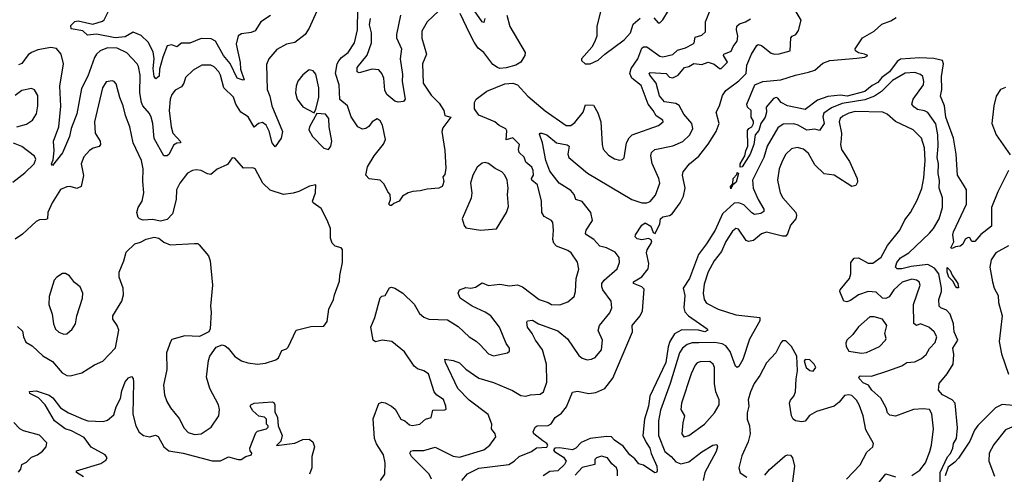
# Model space of a CAD drawing. Extents: x 2143765 to 2212931, y 878955 to 1017455.
# Tile 159 of 256: x 2163182 to 2169278, y 947024 to 949837. Entities that reach past the tile are written whole.
import ezdxf

# ---------------------------------------------------------------- set-up
doc = ezdxf.new("R2010")
doc.units = 0

msp = doc.modelspace()

# ---------------------------------------------------------------- linework, layer by layer
at = {"layer": '0CON20XD'}
for points in [[(2165778.3, 949891.7), (2165705.5, 949825), (2165672.7, 949767.3), (2165672.4, 949722.4), (2165700.4, 949625), (2165675.4, 949564.6), (2165680.9, 949445), (2165729.5, 949369.5), (2165780.2, 949320.2), (2165807.5, 949275), (2165813.8, 949243.8), (2165852.5, 949235), (2165802.4, 949167.6), (2165795.2, 949145), (2165815, 949027.5), (2165820.8, 948919.2), (2165815, 948880), (2165802.5, 948865), (2165807.5, 948835), (2165802.5, 948815), (2165797.5, 948805), (2165777.5, 948795), (2165705, 948788.9), (2165661.7, 948778.3), (2165615.6, 948774.4), (2165586.7, 948765), (2165553.3, 948745), (2165532.5, 948715), (2165499.3, 948700.7), (2165485, 948687.5), (2165475, 948687.5), (2165467.5, 948695), (2165477.5, 948725), (2165476.2, 948755), (2165461.3, 948771.3), (2165438.6, 948818.6), (2165414.2, 948844.2), (2165345, 948852.5), (2165326.2, 948875), (2165335, 948926.7), (2165376, 948995), (2165435, 949066.7), (2165447.5, 949095), (2165429.2, 949185), (2165415, 949211.2), (2165395, 949224), (2165365, 949206), (2165344.4, 949175.6), (2165325.5, 949164.5), (2165305, 949160), (2165275, 949174.2), (2165235, 949235.8), (2165210.9, 949305), (2165163.4, 949343.4), (2165160.9, 949435), (2165137.3, 949505), (2165148.8, 949565), (2165157.7, 949582.3), (2165175, 949603.6), (2165216.4, 949635), (2165254.6, 949695), (2165273.4, 949775), (2165276.4, 949905)], [(2165920, 946985), (2165955, 947026.2), (2166025, 947062.5), (2166210, 947085), (2166244, 947105), (2166275.6, 947134.4), (2166351.2, 947165), (2166382.8, 947187.2), (2166445, 947192.7), (2166451.5, 947205), (2166445.6, 947215), (2166420.5, 947230.5), (2166366.2, 947275), (2166362.3, 947287.7), (2166373.3, 947315), (2166385.8, 947324.2), (2166455, 947326.7), (2166473.3, 947336.7), (2166498.5, 947375), (2166537.4, 947402.6), (2166568.2, 947441.7), (2166605, 947532.5), (2166635, 947538.8), (2166705, 947523.6), (2166749.5, 947530.5), (2166805.3, 947554.7), (2166855, 947620), (2166975.3, 947905), (2166973.6, 947945), (2167024.7, 948005), (2167037.4, 948035), (2167048.9, 948168.9), (2167034.3, 948184.3), (2166982.5, 948205), (2166982.5, 948215), (2167033.9, 948246.1), (2167072.5, 948295), (2167078, 948328), (2167062.1, 948395), (2167066.8, 948413.2), (2167095, 948461.4), (2167091.8, 948475), (2167075, 948483.8), (2167035, 948475.5), (2167005, 948480.6), (2166992.9, 948492.9), (2166995.8, 948505), (2167035, 948566.2), (2167055, 948580), (2167089.7, 948559.7), (2167105, 948520.8), (2167116, 948515), (2167145.8, 948575), (2167150.6, 948605), (2167163.5, 948616.5), (2167205, 948625.3), (2167222.2, 948635), (2167270.4, 948705), (2167291.8, 948745), (2167302.9, 948795), (2167286.7, 948875), (2167290, 948895), (2167330, 948945), (2167386.4, 948993.6), (2167445, 949066.7), (2167494.6, 949145), (2167512.7, 949195), (2167494.4, 949265.6), (2167514.4, 949305), (2167532.5, 949367.5), (2167555, 949398.5), (2167635, 949458), (2167679.4, 949505), (2167685, 949556.7), (2167712.2, 949625), (2167745, 949678.6), (2167755, 949684.4), (2167775, 949677.5), (2167835, 949631.1), (2167855, 949624.5), (2167885, 949625.5), (2167953.3, 949645), (2167956, 949725), (2167965, 949736), (2167986.7, 949745), (2168005, 949770), (2168020, 949835), (2167965, 949926.8)], [(2166062.9, 949845), (2166055, 949820), (2166045, 949823.8), (2165982.9, 949912.9)], [(2166781.4, 949905), (2166756, 949795), (2166755.9, 949735.9), (2166741.7, 949698.3), (2166725, 949667.5), (2166660, 949595), (2166660, 949585), (2166683.3, 949563.3)], [(2165019.2, 949885), (2164974.7, 949785), (2164949.2, 949745), (2164885, 949696.1), (2164833.6, 949686.4), (2164775, 949652.5), (2164725, 949596), (2164710.7, 949559.3), (2164714.6, 949405), (2164730.9, 949365), (2164743.7, 949305), (2164808.7, 949145), (2164800.6, 949105), (2164765, 949050.8), (2164744.6, 949075), (2164726.6, 949146.6), (2164707.8, 949185), (2164685, 949201.1), (2164660, 949195), (2164635, 949172), (2164596.4, 949236.4), (2164552.2, 949265), (2164520, 949315), (2164506.9, 949356.9), (2164446.2, 949415), (2164425.3, 949495), (2164414.5, 949515), (2164386.9, 949545), (2164365, 949556.2), (2164310, 949555), (2164255.8, 949525), (2164209.6, 949480.4), (2164199.2, 949445), (2164185, 949422.7), (2164145, 949402), (2164124.4, 949375), (2164113.8, 949345), (2164108, 949275), (2164120, 949175), (2164130.5, 949135), (2164179.1, 949080.9), (2164176.7, 949075), (2164155, 949073.1), (2164135, 949061.1), (2164107.1, 949005), (2164095, 948994.5), (2164075, 948995.8), (2164015, 949102.9), (2164006.5, 949195), (2163996.7, 949235), (2163985, 949257.6), (2163944.2, 949305), (2163935.6, 949325.6), (2163926.8, 949385), (2163928.8, 949495), (2163918.6, 949548.6), (2163910, 949565), (2163845, 949631.5), (2163785, 949660.8), (2163725, 949662.5), (2163681.5, 949645), (2163657.1, 949625), (2163645, 949604.3), (2163605, 949488.5), (2163565, 949411.4), (2163535.2, 949254.8), (2163501.2, 949165), (2163491.2, 949115), (2163446.8, 949013.2), (2163385, 948934), (2163380, 948945), (2163389.8, 948970.2), (2163396.5, 949025), (2163392.2, 949085), (2163424.7, 949175), (2163437.9, 949302.1)], [(2164735, 949863.4), (2164674.6, 949825), (2164640.9, 949769.1), (2164615, 949758.1), (2164555, 949748.9), (2164535, 949736.5), (2164521.8, 949685), (2164546.8, 949573.3), (2164550.3, 949530.3), (2164572.5, 949465), (2164565, 949462.5), (2164528, 949475), (2164486, 949566), (2164445, 949615.3), (2164395, 949704.6), (2164368.4, 949718.4), (2164305, 949720.8), (2164235, 949691.8), (2164185, 949691.2), (2164155, 949670), (2164125, 949680.8), (2164094.5, 949675), (2164067.6, 949605), (2164048.8, 949531.2), (2164045, 949487.5), (2164025, 949471.2), (2164015.8, 949485), (2164008.7, 949535), (2164015.8, 949594.2), (2164009, 949639), (2163978.2, 949698.2), (2163935, 949740), (2163885, 949761.1), (2163835, 949732), (2163774, 949726), (2163657.2, 949747.2), (2163602.2, 949742.2), (2163572.5, 949767.5), (2163501.2, 949781.2), (2163498.9, 949801.1), (2163523.1, 949826.9), (2163545, 949829.4), (2163635, 949810), (2163695, 949828.8), (2163705, 949836.7), (2163730, 949885)], [(2165539.5, 949865), (2165514.3, 949745), (2165515.9, 949725), (2165546.6, 949656.6), (2165537.3, 949595), (2165551.5, 949498.5), (2165550, 949455), (2165568.8, 949345), (2165558.8, 949331.2), (2165525, 949326.7), (2165505, 949332.5), (2165454.5, 949374.5), (2165442.2, 949402.2), (2165436.5, 949475), (2165424.3, 949504.3), (2165406.1, 949526.1), (2165365, 949530.5), (2165285, 949509.2), (2165272.5, 949515), (2165270.8, 949540.8), (2165332.8, 949617.2), (2165360.9, 949695), (2165361.2, 949755), (2165348.9, 949805), (2165353.8, 949845)], [(2165732.9, 946995), (2165718.2, 947025), (2165608.2, 947135), (2165598.1, 947155), (2165603.2, 947166.8), (2165618.2, 947171.8), (2165685, 947172.2), (2165755, 947192.9), (2165865, 947136.4), (2165905, 947130), (2166056.5, 947175), (2166093.3, 947205), (2166131.1, 947255), (2166125.4, 947275), (2166103.5, 947305), (2166105.7, 947335), (2166082.3, 947395), (2165965, 947482.3), (2165894.1, 947555), (2165818, 947715), (2165815, 947737.5), (2165865, 947729.2), (2165905, 947714.2), (2165944, 947675), (2166025, 947618.5), (2166115, 947591.3), (2166232.9, 947542.9), (2166285, 947512.5), (2166315, 947506.9), (2166345, 947515.6), (2166405, 947519.4), (2166425, 947533.8), (2166445.6, 947595), (2166443.3, 947705), (2166419.6, 947795), (2166375, 947854.4), (2166355, 947896.2), (2166326.5, 947935), (2166321.1, 947965), (2166325.5, 947974.5), (2166358, 947978), (2166395, 947954.4), (2166515, 947912.3), (2166573, 947863), (2166645, 947760), (2166665, 947743.1), (2166695, 947732.9), (2166723.3, 947736.7), (2166745, 947747.1), (2166784.4, 947795), (2166791.4, 947855), (2166764.5, 947914.5), (2166772.2, 947945), (2166836.1, 948023.9), (2166848.6, 948055), (2166844.3, 948095), (2166792.5, 948165), (2166785.5, 948185), (2166787.3, 948205), (2166801.5, 948225), (2166882.2, 948295), (2166896.4, 948335), (2166894.5, 948365), (2166868.8, 948398.8), (2166815, 948424.6), (2166775, 948436.2), (2166736.2, 948476.2), (2166691.5, 948505), (2166685.5, 948515), (2166689.5, 948535), (2166728.9, 948595), (2166717.9, 948645), (2166665, 948711.8), (2166624.8, 948724.8), (2166615.3, 948755), (2166595, 948781.1), (2166522.1, 948825), (2166465, 948900), (2166440.4, 948965), (2166420, 949075), (2166400.8, 949129.2), (2166404.4, 949135.6), (2166414.3, 949135.7), (2166445, 949125.4), (2166505.9, 949075.9), (2166572.5, 949062.5), (2166584, 949055), (2166575.4, 949005), (2166581.8, 948985), (2166697.8, 948887.8), (2166971.9, 948725), (2167035, 948703.2), (2167065, 948703.6), (2167085, 948711.9), (2167118.9, 948751.1), (2167144.5, 948825), (2167140, 948855), (2167097.7, 948947.7), (2167088.8, 948995), (2167093.8, 949015), (2167115, 949033.1), (2167225, 949056.6), (2167287.2, 949082.8), (2167330.5, 949125), (2167349.2, 949165), (2167342.7, 949195), (2167295, 949252.7), (2167265, 949306.7), (2167245, 949319.3), (2167175, 949328.3), (2167143.5, 949366.5), (2167122.2, 949445), (2167083.5, 949495), (2167080, 949505), (2167085, 949510.8), (2167185, 949503.5), (2167205, 949481.3), (2167225, 949477.1), (2167258.8, 949495), (2167298.8, 949541.2), (2167325, 949547.7), (2167355, 949565.3), (2167405, 949559.1), (2167445, 949574.2), (2167481.2, 949561.2), (2167515, 949534.4), (2167526, 949535), (2167563.9, 949575), (2167539.6, 949615), (2167542.7, 949625), (2167586.5, 949643.5), (2167598.5, 949671.5), (2167624.7, 949705), (2167628.7, 949735), (2167620.3, 949775), (2167622.9, 949797.1), (2167638.4, 949811.6), (2167675, 949823.3), (2167707.8, 949842.2)], [(2166198.1, 949865), (2166216.5, 949795), (2166311.8, 949635), (2166310.6, 949615), (2166285.4, 949575), (2166255, 949555.9), (2166195, 949540), (2166155.5, 949535.5), (2166140.7, 949540.7), (2166110.9, 949560.9), (2166055.5, 949635), (2166021.5, 949661.5), (2165995, 949697.8), (2165969.7, 949750.3), (2165908.9, 949875)], [(2166643.1, 948293.1), (2166635, 948336.2), (2166596.7, 948395), (2166575, 948410), (2166506, 948435), (2166488.9, 948455), (2166483.2, 948476.8), (2166486.9, 948535), (2166482.3, 948582.3), (2166474.1, 948594.1), (2166430.3, 948620.3), (2166414.5, 948644.5), (2166412.7, 948715), (2166387.5, 948815), (2166352.5, 948845), (2166351.1, 948855), (2166363.6, 948875), (2166361.6, 948905), (2166352.5, 948925), (2166316.3, 948955), (2166306.5, 948986.5), (2166274.4, 949015), (2166271.2, 949035), (2166277.2, 949065), (2166235, 949106.8), (2166195, 949094.4), (2166198.7, 949148.7), (2166192.3, 949162.3), (2166151.8, 949181.8), (2166125, 949205.3), (2166025.5, 949245.5), (2165998.6, 949285), (2165998, 949325), (2166009.4, 949345), (2166074.3, 949395.7), (2166185, 949440.9), (2166235, 949443.5), (2166264, 949434), (2166327.8, 949365), (2166435, 949272.9), (2166565, 949183.2), (2166595, 949182.9), (2166618.8, 949201.2), (2166671.1, 949265), (2166685, 949310.9), (2166735, 949307.5), (2166761.7, 949261.7), (2166780, 949205), (2166788.1, 949065), (2166795, 949036.7), (2166828.3, 948998.3), (2166865, 948977.1), (2166895, 948968), (2166915, 948971.2), (2166925, 948982.5), (2166938.9, 949075), (2166954.7, 949105.3), (2166974.3, 949125), (2167137.6, 949182.4), (2167166.2, 949205), (2167165, 949216.2), (2167122.2, 949242.2), (2167105, 949275.6), (2167073.6, 949313.6), (2167030.6, 949430.6), (2166972.9, 949475), (2166958.9, 949505), (2166968.7, 949535), (2167008.3, 949595), (2167035, 949661.1), (2167045, 949668.9), (2167065, 949669.6), (2167145, 949611.5), (2167165, 949607.5), (2167225, 949621.8), (2167255, 949649.6), (2167305, 949663.2), (2167352.3, 949687.7), (2167358.9, 949695), (2167365, 949729.2), (2167405, 949741.1), (2167428, 949762), (2167427.3, 949825), (2167452.7, 949885)], [(2166683.3, 949563.3), (2166715, 949563.8), (2166764.1, 949585.9), (2166805, 949623.8), (2166925, 949712.2), (2166963.3, 949755), (2166980.8, 949809.2), (2167022.7, 949847.3)], [(2167108.6, 949848.6), (2167135, 949818.8), (2167145, 949818.8), (2167165, 949836.2), (2167198.8, 949895)], [(2169029.6, 948809.6), (2168987.8, 948875), (2168980, 949005), (2168964.1, 949105), (2168915.4, 949235), (2168907.5, 949305), (2168883.8, 949365), (2168892.2, 949405), (2168889.8, 949485), (2168901.3, 949565), (2168895, 949585.6), (2168842, 949598), (2168755, 949601.6), (2168635, 949592.5), (2168615, 949579.2), (2168568, 949515), (2168519.6, 949480.4), (2168495, 949448.4), (2168460.1, 949429.9), (2168415, 949392.8), (2168305.5, 949364.5), (2168265, 949369.3), (2168185, 949362.9), (2168120.6, 949339.4), (2168045, 949282), (2167935, 949303.6), (2167897.5, 949325), (2167875, 949350.8), (2167865, 949356.2), (2167850, 949350), (2167803.4, 949296.6), (2167805.3, 949265), (2167798.1, 949235), (2167770.9, 949195), (2167757.9, 949152.1), (2167735, 949124), (2167726.9, 949065), (2167705, 949004.4), (2167655, 948926.9), (2167641.9, 948925), (2167642.5, 948945), (2167672.5, 948995), (2167677.5, 949025), (2167691.1, 949055), (2167689.1, 949150.9), (2167696.5, 949163.5), (2167716, 949175), (2167725.8, 949195.8), (2167725, 949210), (2167710, 949235), (2167710, 949275), (2167687.5, 949295), (2167683.8, 949315), (2167734.5, 949435), (2167782.5, 949455), (2167895, 949464.3), (2167985, 949494.4), (2168065, 949511.9), (2168104.6, 949525.4), (2168155, 949567.3), (2168198.8, 949585), (2168365, 949599.2), (2168415, 949606.2), (2168432.5, 949615), (2168412.5, 949625), (2168375, 949631.4), (2168356, 949645), (2168355, 949656.7), (2168400, 949725), (2168473.1, 949766.9), (2168519.9, 949810.1), (2168575, 949830.5), (2168608.3, 949851.7)], [(2163437.9, 949302.1), (2163431.7, 949425), (2163453.8, 949565), (2163439.1, 949625), (2163409.6, 949659.6), (2163374.6, 949665.4), (2163295, 949650.4), (2163255.8, 949635), (2163235, 949619.1), (2163195, 949565.4), (2163175, 949557.1)], [(2165005, 949260), (2165016.4, 949283.6), (2165033.6, 949355), (2165034.6, 949415.4), (2165015, 949500), (2165000.3, 949520.3), (2164975, 949527.5), (2164935, 949495.8), (2164905, 949456), (2164893.5, 949425), (2164889.5, 949385), (2164901.1, 949345), (2164935, 949297.5), (2165005, 949260)], [(2168880.5, 946975), (2168881.9, 947035), (2168926.9, 947133.1), (2168945, 947152.9), (2168959.6, 947185), (2168964.1, 947215), (2168981.5, 947245), (2168989.1, 947310.9), (2168972.9, 947465), (2168955.4, 947485.4), (2168896, 947515), (2168870.8, 947545), (2168875.8, 947585), (2168924.7, 947645.3), (2168961.3, 947705), (2168966.5, 947765), (2168960.4, 947805), (2168989.4, 947855), (2168968.6, 947905), (2168964, 947955), (2168942.5, 948015), (2168920.3, 948040.3), (2168884.7, 948054.7), (2168874.6, 948065), (2168872.3, 948105), (2168888.6, 948155), (2168888.9, 948175), (2168872.3, 948265), (2168845, 948299.8), (2168805, 948321.4), (2168700.7, 948309.3), (2168644.7, 948294.7), (2168614.7, 948294.7), (2168604.4, 948305), (2168612.8, 948335), (2168635, 948363.8), (2168687.3, 948395), (2168815, 948516.4), (2168839.6, 948545), (2168875.5, 948605.5), (2168894.6, 948675), (2168894.6, 948735), (2168874.1, 948795), (2168877.3, 948842.7), (2168868.5, 948885), (2168870.4, 948945), (2168861.5, 948985), (2168868.5, 949055), (2168866.4, 949125), (2168853.2, 949193.2), (2168805, 949262.9), (2168785, 949273.3), (2168741.7, 949281.7), (2168717.1, 949297.1), (2168705.9, 949315), (2168713.2, 949345), (2168777.7, 949435), (2168780.8, 949455), (2168773.8, 949485), (2168759, 949499), (2168725, 949510.2), (2168665, 949505.8), (2168585, 949461), (2168517.9, 949392.1), (2168473.6, 949365), (2168415, 949340.9), (2168275, 949319.5), (2168207.6, 949292.4), (2168160.7, 949259.3), (2168153.8, 949236.2), (2168162.8, 949195), (2168135, 949150.6), (2168105, 949158.9), (2168055, 949153.7), (2168001.9, 949185), (2167975, 949193.1), (2167908.7, 949191.3), (2167875, 949168.5), (2167810, 949055), (2167789.5, 948985), (2167719.7, 948845), (2167723.5, 948795), (2167755, 948724.5), (2167790, 948665), (2167789.8, 948650.2), (2167771.7, 948638.3), (2167732.3, 948632.3), (2167715, 948642.3), (2167665, 948692.3), (2167635, 948704.8), (2167605, 948701.3), (2167533.1, 948635), (2167488, 948535), (2167435, 948450), (2167384.7, 948385), (2167328.8, 948235), (2167289.8, 948175), (2167300.6, 948130.6), (2167293.2, 948055), (2167300.5, 948030.5), (2167322.7, 948005), (2167438.6, 947925), (2167443.1, 947915), (2167425, 947906.4), (2167385.4, 947915.4), (2167281.6, 947918.4), (2167236.8, 947893.2), (2167207.4, 947845), (2167196.4, 947813.6), (2167182.6, 947715), (2167082.6, 947507.4), (2167074.5, 947445), (2167051.4, 947365), (2167041.1, 947265), (2167060.3, 947220.3), (2167083.9, 947185), (2167092.6, 947152.6), (2167127.3, 947075), (2167130, 947045), (2167125.8, 947035), (2167115, 947032.9), (2167045, 947081.2), (2167015, 947088), (2166990.7, 947120.7), (2166959.5, 947145), (2166918.1, 947198.1), (2166865, 947234.4), (2166845.3, 947255.3), (2166815, 947258.8), (2166714.7, 947245.3), (2166658.1, 947221.9), (2166625, 947185.3), (2166605, 947175.8), (2166525, 947187.3), (2166494.5, 947185), (2166486.7, 947175), (2166493.1, 947165), (2166549.5, 947129.5), (2166565.4, 947105), (2166556.2, 947085), (2166515, 947045.3), (2166465, 947041.6), (2166423.5, 947015)], [(2163495, 947633.3), (2163567.6, 947652.4), (2163645, 947702), (2163696.7, 947725), (2163775, 947806.2), (2163795.5, 947915), (2163785.6, 947945), (2163760, 947985), (2163758.6, 948005), (2163814.5, 948095.5), (2163825.7, 948135), (2163822.5, 948175), (2163797.5, 948245), (2163797.5, 948275), (2163828, 948345), (2163841.7, 948398.3), (2163895, 948450), (2163929.8, 948460.2), (2163965, 948479.6), (2164015, 948491.5), (2164043.8, 948485), (2164075, 948460), (2164113.9, 948443.9), (2164265, 948452.9), (2164285, 948452), (2164294.4, 948444.4), (2164352, 948375), (2164362, 948345), (2164375.6, 948195), (2164364.2, 948064.2), (2164366.9, 948026.9), (2164362, 947925), (2164352.5, 947905), (2164295, 947877.5), (2164205, 947881.5), (2164125, 947858), (2164115, 947843.3), (2164091.5, 947775), (2164093, 947673), (2164073.1, 947575), (2164078.1, 947515), (2164093.1, 947475), (2164115.4, 947435.4), (2164169.2, 947369.2), (2164200.5, 947310.5), (2164225, 947283.6), (2164265, 947270.9), (2164305, 947274.6), (2164367.1, 947315), (2164414.3, 947385), (2164418.9, 947425), (2164413.1, 947455), (2164360.4, 947555), (2164338.2, 947625), (2164351.3, 947728.7), (2164360, 947755), (2164399.5, 947810.5), (2164435, 947826.2), (2164455, 947820), (2164473.3, 947805), (2164515, 947753.8), (2164556.1, 947726.1), (2164594.1, 947714.1), (2164655, 947706), (2164705, 947710.8), (2164767.6, 947732.4), (2164785, 947744), (2164805, 947790), (2164835, 947800), (2164845, 947810), (2164894.5, 947915.5), (2164985, 947938), (2165065, 947941.2), (2165085, 947970), (2165097.1, 948045), (2165126, 948105), (2165130.8, 948135), (2165161.7, 948218.3), (2165163.6, 948255), (2165181.1, 948335), (2165180, 948415), (2165172.5, 948425), (2165135, 948436.2), (2165116, 948455), (2165105.8, 948485), (2165105.7, 948545), (2165085, 948596.2), (2165049.3, 948669.3), (2164998.8, 948705), (2164994.2, 948714.2), (2165014, 948765), (2165016.7, 948815), (2164977, 948807), (2164910, 948775), (2164875, 948763.8), (2164815, 948756.1), (2164733.3, 948783.3), (2164687.3, 948825), (2164640, 948915), (2164625, 948921.4), (2164568.1, 948918.1), (2164515, 948980), (2164497, 948983), (2164468.5, 948941.5), (2164405, 948911.4), (2164365, 948879.2), (2164345, 948882.5), (2164305, 948904.2), (2164275, 948908.1), (2164252.5, 948905), (2164221.7, 948888.3), (2164173.6, 948826.4), (2164153.1, 948785), (2164151.9, 948725), (2164128, 948635), (2164095, 948601.1), (2164055, 948590.9), (2164005, 948600.6), (2163947.5, 948597.5), (2163925, 948604), (2163915, 948613.3), (2163908.6, 948645), (2163915.5, 948675), (2163939.6, 948715), (2163950.4, 948765), (2163943.8, 948835), (2163947.5, 948915), (2163937.2, 948965), (2163885, 949076), (2163864.6, 949175), (2163836.9, 949245), (2163824, 949305), (2163802.8, 949355), (2163780.2, 949440.2), (2163768, 949455), (2163755, 949458.9), (2163717.2, 949452.8), (2163694.1, 949415.9), (2163645.4, 949205), (2163650.5, 949135), (2163681.1, 949085), (2163682.9, 949065), (2163675, 949053.1), (2163637.2, 949042.8), (2163615, 949028.8), (2163580.4, 948989.6), (2163563.8, 948945), (2163577.5, 948872.5), (2163562.9, 948805), (2163536.7, 948793.3), (2163495, 948804.7), (2163475, 948803.6), (2163434.4, 948785.6), (2163383.8, 948705), (2163355.6, 948645), (2163354.4, 948605.6), (2163345, 948600.5), (2163305, 948597.8), (2163285, 948587.5), (2163200.4, 948509.6), (2163155, 948478.5)], [(2169285, 949417.5), (2169254.5, 949405), (2169228.5, 949365), (2169213.3, 949305), (2169200.9, 949195), (2169226.9, 949125), (2169315, 949001.9)], [(2163164.2, 949175), (2163225, 949190.9), (2163261.9, 949215), (2163285.5, 949255), (2163293.8, 949305), (2163295, 949367.5), (2163275, 949402.5), (2163255, 949410.6), (2163195, 949399.5), (2163155, 949368.9)], [(2165095, 949033.3), (2165108.8, 949055), (2165115.8, 949085), (2165098.6, 949175), (2165096.5, 949225), (2165075, 949252), (2165022.5, 949257.5), (2164976.7, 949175), (2164972.5, 949155), (2164994.2, 949115), (2165065, 949042.5), (2165095, 949033.3)], [(2168705, 947016.7), (2168755, 947048.8), (2168789.7, 947095), (2168816.3, 947165), (2168827.5, 947205), (2168840, 947305), (2168828.5, 947398.5), (2168814.6, 947424.6), (2168775, 947429.5), (2168715, 947425.8), (2168605, 947383.1), (2168569.3, 947389.3), (2168555, 947403.8), (2168546.2, 947435), (2168513.1, 947495), (2168458.8, 947545), (2168437.1, 947575), (2168405, 947590.4), (2168382.5, 947615), (2168377.5, 947625), (2168386.6, 947633.4), (2168455, 947631.6), (2168557.5, 947665), (2168644.7, 947695.3), (2168675, 947716.9), (2168725, 947720.6), (2168765, 947741.4), (2168793.8, 947766.2), (2168815, 947802.5), (2168849.7, 947840.3), (2168859.4, 947875), (2168844, 947905), (2168811.2, 947935), (2168760, 947955), (2168735, 947944.2), (2168717, 947957), (2168716.2, 948075), (2168757.5, 948195), (2168751.5, 948215), (2168735.2, 948225.2), (2168705, 948231.6), (2168645, 948212.1), (2168593.5, 948165), (2168565, 948123.1), (2168545, 948111.4), (2168524.8, 948114.8), (2168485, 948151.2), (2168435.2, 948154.8), (2168376.2, 948133.8), (2168325, 948099.2), (2168302.2, 948092.2), (2168284.5, 948094.5), (2168260, 948155), (2168261.1, 948165), (2168320.4, 948235), (2168328.5, 948265), (2168328.5, 948335), (2168349.1, 948360.9), (2168375, 948362.7), (2168435, 948331.5), (2168465, 948330), (2168515, 948368.1), (2168555, 948440), (2168630.5, 948535), (2168662, 948598), (2168697.5, 948645), (2168739.3, 948720.7), (2168767.1, 948792.9), (2168780.8, 948859.2), (2168787.9, 948965), (2168784.7, 949045), (2168765.4, 949105), (2168714.4, 949155), (2168605, 949206.7), (2168553.6, 949253.6), (2168525.4, 949265.4), (2168355, 949268.8), (2168315, 949258.9), (2168279, 949241), (2168261.6, 949225), (2168254.8, 949205), (2168271.1, 949135), (2168268.4, 949098.4), (2168264.8, 949065), (2168269.8, 949035), (2168319.2, 948959.2), (2168366.6, 948855), (2168368.4, 948831.6), (2168358.3, 948811.7), (2168335, 948805.6), (2168225.6, 948875), (2168163.8, 948883.8), (2168105, 948938.5), (2168065, 949009.1), (2168035, 949036.4), (2167995, 949046.7), (2167961.5, 949038.5), (2167925, 949005.8), (2167904.5, 948965), (2167884.5, 948915), (2167874.4, 948845), (2167890.5, 948765), (2167907.5, 948735), (2167987.1, 948645), (2167992.5, 948625), (2167986.7, 948605), (2167953.8, 948565), (2167936.9, 948513.1), (2167925, 948498.5), (2167905, 948496.9), (2167805, 948522.1), (2167775, 948512.7), (2167725, 948471.8), (2167695, 948464.6), (2167680.6, 948470.6), (2167631.7, 948541.7), (2167615, 948546), (2167595, 948529.2), (2167554.1, 948465), (2167527.1, 948402.9), (2167482.5, 948345), (2167444, 948276), (2167420.1, 948199.9), (2167414, 948144), (2167420, 948105), (2167433.6, 948083.6), (2167506.1, 948046.1), (2167615, 948010), (2167764, 947994), (2167765, 947973.3), (2167700.6, 947859.4), (2167659.6, 947735), (2167635, 947690.6), (2167625, 947684.4), (2167614.3, 947694.2), (2167581.9, 947785), (2167555, 947818.7), (2167530.5, 947830.5), (2167485, 947839.4), (2167387.3, 947837.3), (2167345, 947837), (2167315, 947827.7), (2167285, 947805.4), (2167267.6, 947775), (2167209.8, 947585), (2167148.8, 947421.2), (2167137.1, 947355), (2167136.8, 947265), (2167175.7, 947165.7), (2167215, 947134.6), (2167245, 947100.8), (2167275, 947089.7), (2167325, 947100.7), (2167405, 947163.2), (2167474, 947205), (2167497.8, 947207.8), (2167502.5, 947195), (2167494.4, 947165), (2167424.1, 947035), (2167413.1, 946985)], [(2163139.1, 948830.9), (2163215, 948889.4), (2163271.9, 948945), (2163281.9, 948975), (2163275, 948993.8), (2163195, 949052.9), (2163143.4, 949073.4)], [(2166035, 948534), (2166135, 948542.5), (2166196.5, 948643.5), (2166208.7, 948681.3), (2166203.1, 948755), (2166207.5, 948795), (2166199.4, 948845), (2166185.5, 948875.5), (2166166.3, 948896.3), (2166125.6, 948915.6), (2166085, 948948), (2166065, 948953.8), (2166045, 948950), (2166015, 948923.8), (2165987.5, 948875), (2165974.3, 948825.7), (2165980.6, 948765), (2165976.8, 948733.2), (2165922, 948605), (2165934.1, 948564.1), (2165945, 948550), (2166035, 948534)], [(2167585, 948790), (2167582.9, 948805), (2167598.3, 948821.7), (2167599.1, 948855), (2167621.2, 948878.8), (2167625, 948892.5), (2167632.5, 948885), (2167617.4, 948832.6), (2167595.9, 948814.1), (2167585, 948790)], [(2169305, 948903.7), (2169238.5, 948771.5), (2169199.5, 948675), (2169199.5, 948560.5), (2169132.7, 948507.3), (2169095, 948464.2), (2169077.5, 948465), (2169065, 948487.5), (2169055, 948490), (2169035, 948480), (2169020.8, 948449.2), (2169005, 948436), (2168975, 948432.5), (2168955, 948421.4), (2168946.7, 948425), (2168966.4, 948463.6), (2168959.2, 948505), (2168964.4, 948525), (2169043.3, 948695), (2169043.3, 948785), (2169029.6, 948809.6)], [(2169305, 948437.8), (2169225.3, 948394.7), (2169197.8, 948352.2), (2169188.2, 948305), (2169204.1, 948214.1), (2169215.3, 948175.3), (2169239.8, 948129.8), (2169242.4, 948087.6), (2169265.4, 948004.6), (2169246.2, 947845), (2169261.2, 947768.8), (2169305, 947644)], [(2163455, 947892.2), (2163475, 947893.1), (2163507, 947923), (2163526.9, 947955), (2163535.6, 948005), (2163570.5, 948115), (2163573.3, 948145), (2163555.8, 948185), (2163521.3, 948211.3), (2163491.7, 948251.7), (2163465, 948267.5), (2163447, 948267), (2163412.5, 948245), (2163396.7, 948225), (2163365.8, 948124.2), (2163362.5, 948075), (2163382.9, 948015), (2163391.4, 947955), (2163405, 947921.2), (2163425, 947903.1), (2163455, 947892.2)], [(2165417.1, 946985), (2165443.1, 947025), (2165444.3, 947095.7), (2165435.4, 947145.4), (2165392.1, 947212.1), (2165379.2, 947245), (2165371.7, 947368.3), (2165405, 947462.5), (2165425, 947470), (2165445, 947466), (2165485, 947446.2), (2165506.8, 947426.8), (2165542, 947365), (2165566.7, 947355), (2165595, 947331.1), (2165615, 947325.5), (2165660, 947335), (2165695.5, 947364.5), (2165730, 947375), (2165739.2, 947420.8), (2165815, 947423.1), (2165822.3, 947427.7), (2165821.4, 947445), (2165806.2, 947486.2), (2165765, 947514.2), (2165747.5, 947535), (2165713.3, 947645), (2165685, 947664.4), (2165645, 947677.5), (2165625, 947693.5), (2165565, 947781.4), (2165485.3, 947845.3), (2165425.9, 947854.1), (2165385, 947844.2), (2165370, 947855), (2165355.8, 947935), (2165381.8, 947995), (2165415, 948116.2), (2165425, 948126), (2165445, 948130), (2165471.5, 948178.5), (2165485, 948181.9), (2165505, 948175.6), (2165555, 948145.6), (2165625, 948076.9), (2165658.3, 948018.3), (2165685, 947995.5), (2165715.5, 947984.5), (2165830.3, 947980.3), (2165897.9, 947937.9), (2165964.2, 947875), (2166008.7, 947848.7), (2166032.9, 947825), (2166085, 947769.4), (2166115, 947758.1), (2166202.5, 947775), (2166213.9, 947786.1), (2166213.8, 947805), (2166194.4, 947834.4), (2166153.6, 947935), (2166098.2, 948005), (2166065, 948027.3), (2165983.9, 948063.9), (2165910, 948115), (2165896.2, 948145), (2165904.3, 948165.7), (2165945, 948179.4), (2165975, 948176.7), (2166005, 948182.2), (2166045, 948209.4), (2166085, 948192.7), (2166155, 948201.5), (2166215, 948191.3), (2166265, 948196), (2166294.4, 948185), (2166397.5, 948105), (2166455, 948087.9), (2166475, 948075.5), (2166527.2, 948072.8), (2166575, 948090.8), (2166614.2, 948125), (2166623.3, 948155), (2166628.5, 948235), (2166643.1, 948293.1)], [(2168995, 948177.5), (2168985, 948177.5), (2168975, 948187.5), (2168959.8, 948219.8), (2168934.8, 948245), (2168924.1, 948275.9), (2168925, 948303.3), (2168942.9, 948285), (2168955.4, 948255.4), (2168991.1, 948205), (2168995, 948177.5)], [(2168395, 947774.4), (2168425, 947778.1), (2168504.6, 947815.4), (2168542.5, 947855), (2168545.7, 947865), (2168538.6, 947895), (2168550, 947945), (2168523.2, 947983.2), (2168471.9, 947998.1), (2168445, 947998), (2168375, 947937.5), (2168340.3, 947889.7), (2168304, 947855), (2168296, 947835), (2168298.8, 947815), (2168315, 947786.2), (2168395, 947774.4)], [(2163169.3, 947939.3), (2163200.2, 947910.2), (2163205, 947873.8), (2163220.9, 947840.9), (2163259.5, 947819.5), (2163325, 947757.3), (2163385, 947721.4), (2163445, 947651.9), (2163475, 947635.6), (2163495, 947633.3)], [(2168302.1, 946995), (2168385, 947082.9), (2168428, 947162), (2168464.2, 947195), (2168469.2, 947215), (2168420.1, 947300.1), (2168403.9, 947385), (2168379.2, 947455), (2168363.1, 947483.1), (2168335, 947511.3), (2168315, 947516.7), (2168288.8, 947511.2), (2168255, 947470), (2168225, 947446.5), (2168115, 947413.3), (2168072.9, 947387.1), (2168045, 947352.5), (2168025, 947348.6), (2167984.6, 947354.6), (2167970, 947365), (2167960, 947385), (2167949.2, 947465), (2167955, 947483.3), (2167975, 947506.7), (2167984.4, 947535), (2167989.2, 947615), (2167998.8, 947665), (2167993.3, 947755), (2167960, 947815), (2167925, 947850), (2167905, 947850), (2167895, 947836.7), (2167863.4, 947776.6), (2167805, 947714), (2167763.6, 947635), (2167729.1, 947585), (2167707.8, 947535), (2167693.1, 947485), (2167695.7, 947445), (2167685.7, 947404.3), (2167686.7, 947365), (2167700.8, 947325), (2167703.8, 947275), (2167692.9, 947225), (2167652.6, 947137.4), (2167634.4, 947065), (2167643.8, 947033.8), (2167685, 947006.5)], [(2167295, 947255.8), (2167325, 947264.4), (2167422.9, 947335), (2167482.9, 947405), (2167512.9, 947455), (2167513.1, 947485), (2167492.7, 947535), (2167484.6, 947585), (2167482.9, 947685), (2167475, 947705.8), (2167455, 947721.1), (2167395, 947720.5), (2167376.9, 947713.1), (2167365, 947699.2), (2167340.4, 947645), (2167280, 947465), (2167275.4, 947425.4), (2167298.6, 947385), (2167287.1, 947342.9), (2167281.5, 947275), (2167295, 947255.8)], [(2168095, 947663.1), (2168110.6, 947685), (2168101.9, 947705), (2168075, 947732.5), (2168045.9, 947734.1), (2168038.8, 947725), (2168050.8, 947685), (2168075, 947665.7), (2168095, 947663.1)], [(2163578.3, 947008.3), (2163534, 947035), (2163534.7, 947045.3), (2163685, 947091.5), (2163715, 947110.9), (2163723.1, 947125), (2163711.5, 947145), (2163625, 947191.2), (2163582.1, 947252.1), (2163502.2, 947292.2), (2163464.6, 947305), (2163397.1, 947355), (2163339.4, 947455), (2163298.1, 947498.1), (2163245.8, 947525), (2163242.7, 947537.3), (2163285, 947540.7), (2163365, 947514.1), (2163387.4, 947497.4), (2163435.6, 947435), (2163484.7, 947404.7), (2163576, 947365), (2163605, 947355.4), (2163699.4, 947350.6), (2163725, 947358.1), (2163765, 947392.5), (2163778.9, 947441.1), (2163806.5, 947493.5), (2163815, 947541.2), (2163835, 947595.8), (2163855, 947620.6), (2163875, 947628.8), (2163885, 947616.7), (2163887.3, 947595), (2163883.1, 947396.9), (2163900.4, 947325), (2163921.8, 947285), (2163949.4, 947265), (2163985, 947255.2), (2164023.4, 947266.6), (2164038.7, 947258.7), (2164075, 947193.3), (2164105, 947168.8), (2164194.7, 947154.7), (2164375, 947107.3), (2164425, 947107.8), (2164475, 947132.9), (2164535, 947115.7), (2164554.1, 947115.9), (2164582.5, 947135), (2164616.7, 947145), (2164620, 947155), (2164608.8, 947168.8), (2164607.5, 947185), (2164645, 947280), (2164655, 947290), (2164710, 947305), (2164720, 947315), (2164720, 947325), (2164710, 947335), (2164710, 947365), (2164697, 947377), (2164663, 947383), (2164625, 947416.7), (2164608.8, 947445), (2164613.3, 947455), (2164635, 947463.8), (2164745, 947472), (2164755, 947468.8), (2164762.5, 947455), (2164761.4, 947411.4), (2164779.2, 947375), (2164783.3, 947325), (2164806.4, 947265), (2164800, 947230), (2164772.5, 947202.5), (2164885, 947217.5), (2164935, 947238.6), (2164975, 947242), (2164998, 947225), (2165008, 947195), (2164990, 947135), (2164990.6, 947065), (2164975.9, 947024.1)], [(2169335, 947450), (2169263.9, 947456.1), (2169224.1, 947435.9), (2169113.2, 947326.8), (2169093.6, 947296.4), (2169065, 947228.6), (2168995, 947124.2), (2168971.5, 947098.5), (2168930.9, 947069.1), (2168911.6, 947015)], [(2163175, 947036.9), (2163188.8, 947055), (2163196.2, 947083.8), (2163225, 947098.5), (2163255, 947129.2), (2163292.5, 947145), (2163322.7, 947167.3), (2163346.7, 947195), (2163349.5, 947219.5), (2163305, 947265.6), (2163205, 947292.9), (2163184.2, 947305), (2163146, 947345)], [(2169877.5, 946967.5), (2169815.8, 947025), (2169729.5, 947059.5), (2169665, 947060.4), (2169615, 947086.1), (2169555, 947118.2), (2169495, 947135.5), (2169355, 947318.1), (2169335, 947320), (2169285, 947298.6), (2169212.4, 947207.6), (2169184.3, 947154.3), (2169182.1, 947105), (2169217.3, 947012.7)], [(2166884.4, 947015), (2166884.3, 947045), (2166876.7, 947065), (2166847.9, 947087.9), (2166821.4, 947125), (2166785, 947136.7), (2166754.2, 947125), (2166742.2, 947115), (2166743.8, 947085), (2166665, 947066.5), (2166621.3, 947018.7)], [(2167795, 947019.1), (2167825, 947054.5), (2167921.5, 947138.5), (2167935, 947145.4), (2167955, 947142.7), (2167967.7, 947125), (2167978.8, 947075), (2167961.5, 946931.5)], [(2168495.8, 946964.2), (2168543.8, 947026.2), (2168605, 947008.5)]]:
    msp.add_lwpolyline(points, dxfattribs=at)

doc.saveas('drawing.dxf')
